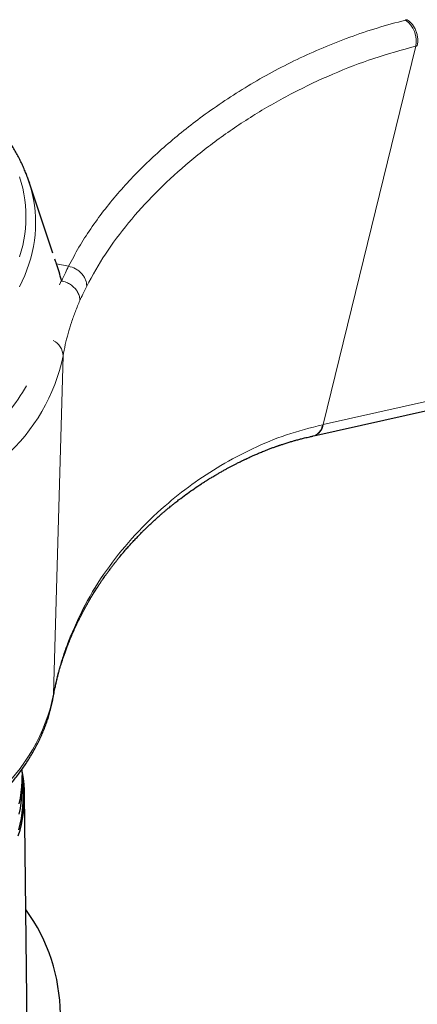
# Model space of a CAD drawing. Header units: millimetres. Extents: x 8 to 927, y 12 to 1100.
# Tile 14 of 30: x 697 to 713, y 297 to 336. Entities that reach past the tile are written whole.
import ezdxf

# ---------------------------------------------------------------- set-up
doc = ezdxf.new("R2010")
doc.units = ezdxf.units.MM

msp = doc.modelspace()

# ---------------------------------------------------------------- linework, layer by layer
at = {"color": 8, "linetype": 'Continuous', "lineweight": 0}
for p, q in [((708.907, 319.912), (712.627, 335.126)), ((698.184, 326.377), (698.669, 326.279)), ((698.304, 325.535), (698.379, 325.719)), ((698.069, 309.075), (698.448, 322.678)), ((698.692, 311.216), (698.739, 311.396))]:
    msp.add_line(p, q, dxfattribs=at)
at = {"color": 7, "linetype": 'Continuous', "lineweight": 30}
for p, q in [((698.035, 326.808), (697.057, 329.735)), ((698.379, 325.719), (698.387, 325.684)), ((698.062, 308.998), (698.062, 309.002)), ((696.8, 305.398), (696.8, 305.806)), ((697.466, 250.012), (696.904, 305.045))]:
    msp.add_line(p, q, dxfattribs=at)
at = {"color": 8, "linetype": 'Continuous', "lineweight": 0, "flags": 128}
for points in [[(708.907, 319.912), (766.314, 332.751), (811.418, 342.835)], [(696.699, 329.871), (696.766, 329.643), (696.824, 329.414), (696.871, 329.184), (696.908, 328.954), (696.934, 328.723), (696.95, 328.492), (696.955, 328.261), (696.95, 328.03), (696.934, 327.798), (696.908, 327.568), (696.871, 327.337), (696.824, 327.108), (696.766, 326.879), (696.699, 326.651)], [(697.092, 329.626), (697.148, 329.436), (697.207, 329.201), (697.255, 328.966), (697.293, 328.729), (697.32, 328.493), (697.336, 328.256), (697.341, 328.019), (697.336, 327.782), (697.32, 327.545), (697.293, 327.308), (697.255, 327.072), (697.207, 326.836), (697.148, 326.602), (697.078, 326.368), (696.998, 326.135), (696.908, 325.904), (696.806, 325.674), (696.695, 325.446)], [(698.062, 309.002), (698.063, 309.006), (698.069, 309.075)]]:
    msp.add_lwpolyline(points, dxfattribs=at)
at = {"color": 7, "linetype": 'Continuous', "lineweight": 30, "flags": 128}
for points in [[(708.525, 319.46), (759.31, 330.818), (811.077, 342.392)], [(697.009, 329.872), (697.078, 329.669), (697.092, 329.626)], [(696.649, 303.388), (696.717, 303.615), (696.774, 303.843), (696.821, 304.072), (696.857, 304.302), (696.883, 304.532), (696.899, 304.762), (696.904, 304.993), (696.899, 305.223), (696.883, 305.454), (696.857, 305.684), (696.821, 305.913), (696.794, 306.048)], [(696.794, 306.049), (696.795, 306.04), (696.8, 305.811), (696.795, 305.582), (696.78, 305.353), (696.754, 305.125), (696.718, 304.897), (696.672, 304.669)], [(696.667, 303.62), (696.725, 303.847), (696.771, 304.075), (696.808, 304.304), (696.834, 304.533), (696.849, 304.763), (696.855, 304.993), (696.852, 305.14)], [(696.8, 305.398), (696.795, 305.174), (696.78, 304.945), (696.754, 304.716), (696.718, 304.488), (696.672, 304.261)]]:
    msp.add_lwpolyline(points, dxfattribs=at)
at = {"color": 8, "linetype": 'Continuous', "lineweight": 0}
for centre, radius, start, end in [((711.635, 335.339), 1.015, 347.8776, 55.2419), ((697.754, 322.662), 0.694, 1.2919, 64.3355), ((691.17, 324.171), 7.43, 311.4014, 348.4047), ((689.809, 325.555), 8.249, 312.7623, 330.3291), ((708.363, 319.985), 0.55, 287.1696, 352.3535), ((690.791, 310.569), 7.43, 311.4011, 348.4047)]:
    msp.add_arc(centre, radius, start, end, dxfattribs=at)
at = {"color": 7, "linetype": 'Continuous', "lineweight": 30}
msp.add_arc((691.089, 296.157), 7.251, 325.1183, 36.0512, dxfattribs=at)
at = {"color": 8, "linetype": 'Continuous', "lineweight": 0}
for points, knots in [([(698.669, 326.279), (698.805, 326.535), (699.076, 327.044), (699.55, 327.784), (700.071, 328.504), (700.639, 329.201), (701.249, 329.873), (701.897, 330.518), (702.58, 331.138), (703.299, 331.737), (704.087, 332.339), (704.945, 332.94), (705.878, 333.531), (706.847, 334.085), (707.853, 334.598), (708.893, 335.068), (709.967, 335.49), (711.071, 335.865), (711.832, 336.07), (712.213, 336.173)], [0, 0, 0, 0, 0.0561142, 0.1119683, 0.1676524, 0.2232473, 0.278825, 0.3334545, 0.3881799, 0.4430456, 0.4980884, 0.560729, 0.6233612, 0.6859966, 0.7486518, 0.8113485, 0.8741145, 0.9369844, 1, 1, 1, 1]), ([(712.213, 336.173), (712.225, 336.176), (712.246, 336.181), (712.267, 336.186), (712.276, 336.189)], [0, 0, 0, 0, 0.559994, 1, 1, 1, 1]), ([(712.689, 335.142), (712.701, 335.236), (712.718, 335.382), (712.682, 335.591), (712.634, 335.749), (712.563, 335.895), (712.45, 336.06), (712.345, 336.138), (712.276, 336.189)], [0, 0, 0, 0, 0.239351, 0.368293, 0.5, 0.631707, 0.760649, 1, 1, 1, 1]), ([(712.627, 335.126), (712.06, 334.97), (710.915, 334.653), (709.27, 334.012), (707.672, 333.258), (706.145, 332.389), (704.702, 331.422), (703.363, 330.366), (702.142, 329.233), (701.061, 328.036), (700.121, 326.789), (699.637, 325.914), (699.397, 325.479)], [0, 0, 0, 0, 0.096201, 0.194521, 0.294491, 0.395619, 0.497404, 0.59935, 0.700987, 0.80188, 0.901651, 1, 1, 1, 1]), ([(712.689, 335.142), (712.678, 335.139), (712.657, 335.133), (712.636, 335.128), (712.627, 335.126)], [0, 0, 0, 0, 0.56, 1, 1, 1, 1]), ([(698.387, 325.684), (698.437, 325.796), (698.527, 325.995), (698.625, 326.193), (698.669, 326.28)], [0, 0, 0, 0, 0.559999, 1, 1, 1, 1]), ([(699.397, 325.479), (699.39, 325.564), (699.379, 325.694), (699.291, 325.864), (699.198, 325.987), (699.082, 326.095), (698.91, 326.21), (698.764, 326.252), (698.669, 326.279)], [0, 0, 0, 0, 0.2398, 0.368574, 0.499985, 0.631399, 0.760179, 1, 1, 1, 1]), ([(698.387, 325.683), (698.417, 325.677), (698.484, 325.663), (698.575, 325.631), (698.664, 325.591), (698.746, 325.544), (698.822, 325.489), (698.889, 325.43), (698.946, 325.369), (698.999, 325.301), (699.044, 325.227), (699.081, 325.148), (699.107, 325.066), (699.122, 324.983), (699.123, 324.928), (699.123, 324.901)], [0, 0, 0, 0, 0.075522, 0.166276, 0.235705, 0.31236, 0.396095, 0.46332, 0.533992, 0.60769, 0.683884, 0.761941, 0.841151, 0.920758, 1, 1, 1, 1]), ([(699.397, 325.479), (699.343, 325.372), (699.248, 325.18), (699.161, 324.986), (699.123, 324.901)], [0, 0, 0, 0, 0.560001, 1, 1, 1, 1]), ([(699.123, 324.901), (699.062, 324.755), (698.941, 324.464), (698.784, 324.022), (698.647, 323.578), (698.532, 323.129), (698.476, 322.829), (698.448, 322.678)], [0, 0, 0, 0, 0.199443, 0.39901, 0.598846, 0.799115, 1, 1, 1, 1]), ([(698.739, 311.396), (698.958, 311.886), (699.396, 312.867), (700.285, 314.229), (701.324, 315.503), (702.446, 316.592), (703.607, 317.515), (704.778, 318.284), (706.048, 318.957), (707.408, 319.533), (708.394, 319.782), (708.886, 319.907)], [0, 0, 0, 0, 0.125057, 0.250505, 0.375773, 0.501176, 0.60144, 0.701512, 0.801577, 0.901004, 1, 1, 1, 1]), ([(708.494, 319.457), (708.511, 319.46), (708.562, 319.469), (708.64, 319.51), (708.723, 319.58), (708.793, 319.672), (708.85, 319.78), (708.874, 319.865), (708.886, 319.907)], [0, 0, 0, 0, 0.0914427, 0.2731357, 0.4548248, 0.636568, 0.8183089, 1, 1, 1, 1]), ([(708.886, 319.907), (708.89, 319.908), (708.897, 319.909), (708.904, 319.911), (708.907, 319.912)], [0, 0, 0, 0, 0.56, 1, 1, 1, 1]), ([(698.069, 309.075), (698.098, 309.231), (698.156, 309.543), (698.271, 310.009), (698.406, 310.473), (698.56, 310.936), (698.68, 311.242), (698.739, 311.396)], [0, 0, 0, 0, 0.199382, 0.398979, 0.598892, 0.799207, 1, 1, 1, 1])]:
    msp.add_open_spline(points, degree=3, knots=knots, dxfattribs=at)
at = {"color": 7, "linetype": 'Continuous', "lineweight": 30}
for points, knots in [([(697.007, 329.878), (696.985, 329.936), (696.94, 330.058), (696.863, 330.243), (696.777, 330.433), (696.683, 330.623), (696.583, 330.812), (696.475, 330.999), (696.361, 331.185), (696.241, 331.37), (696.113, 331.552), (695.979, 331.734), (695.838, 331.913), (695.691, 332.091), (695.537, 332.267), (695.377, 332.44), (695.211, 332.612), (695.039, 332.781), (694.86, 332.949), (694.675, 333.113), (694.485, 333.276), (694.288, 333.436), (694.086, 333.593), (693.878, 333.747), (693.733, 333.852), (693.655, 333.905), (693.65, 333.909)], [0, 0, 0, 0, 0.038389, 0.081463, 0.124598, 0.167794, 0.211052, 0.25437, 0.297747, 0.341181, 0.384669, 0.428207, 0.471793, 0.515422, 0.559091, 0.602796, 0.646533, 0.690298, 0.734088, 0.777899, 0.821727, 0.865571, 0.909427, 0.953293, 0.997166, 1, 1, 1, 1]), ([(698.184, 326.377), (698.178, 326.392), (698.164, 326.428), (698.141, 326.489), (698.122, 326.534), (698.112, 326.559)], [0, 0, 0, 0, 0.254196, 0.588504, 1, 1, 1, 1]), ([(698.379, 325.719), (698.351, 325.829), (698.296, 326.049), (698.221, 326.267), (698.184, 326.377)], [0, 0, 0, 0, 0.4999432, 1, 1, 1, 1]), ([(698.701, 311.214), (698.726, 311.276), (698.775, 311.396), (698.851, 311.572), (698.927, 311.742), (699.006, 311.911), (699.09, 312.084), (699.16, 312.222), (699.215, 312.328), (699.253, 312.399), (699.292, 312.472), (699.332, 312.546), (699.372, 312.618), (699.41, 312.685), (699.443, 312.743), (699.469, 312.789), (699.491, 312.826), (699.507, 312.854), (699.521, 312.878), (699.537, 312.905), (699.558, 312.941), (699.587, 312.988), (699.623, 313.048), (699.666, 313.118), (699.712, 313.193), (699.759, 313.267), (699.804, 313.337), (699.847, 313.403), (699.889, 313.466), (699.928, 313.526), (699.965, 313.579), (700, 313.631), (700.041, 313.69), (700.09, 313.761), (700.149, 313.845), (700.215, 313.937), (700.278, 314.023), (700.334, 314.098), (700.377, 314.156), (700.416, 314.207), (700.449, 314.25), (700.476, 314.285), (700.497, 314.311), (700.514, 314.333), (700.531, 314.355), (700.552, 314.382), (700.578, 314.415), (700.611, 314.456), (700.649, 314.504), (700.726, 314.599), (700.838, 314.734), (700.978, 314.897), (701.109, 315.045), (701.233, 315.182), (701.358, 315.316), (701.463, 315.426), (701.546, 315.511), (701.6, 315.566), (701.642, 315.609), (701.674, 315.64), (701.703, 315.67), (701.739, 315.705), (701.786, 315.75), (701.841, 315.804), (701.905, 315.866), (701.975, 315.932), (702.05, 316.001), (702.125, 316.07), (702.199, 316.138), (702.272, 316.203), (702.351, 316.273), (702.437, 316.347), (702.528, 316.426), (702.615, 316.499), (702.696, 316.567), (702.769, 316.626), (702.831, 316.676), (702.888, 316.722), (702.949, 316.77), (703.019, 316.825), (703.097, 316.885), (703.241, 316.995), (703.451, 317.15), (703.728, 317.345), (703.937, 317.485), (704.071, 317.572), (704.126, 317.608), (704.177, 317.64), (704.22, 317.667), (704.254, 317.689), (704.282, 317.706), (704.31, 317.724), (704.348, 317.747), (704.4, 317.779), (704.47, 317.821), (704.554, 317.872), (704.647, 317.926), (704.756, 317.99), (704.875, 318.057), (704.999, 318.125), (705.111, 318.186), (705.218, 318.243), (705.323, 318.298), (705.418, 318.346), (705.501, 318.388), (705.568, 318.421), (705.628, 318.451), (705.677, 318.475), (705.717, 318.494), (705.753, 318.511), (705.805, 318.536), (705.88, 318.57), (705.981, 318.617), (706.101, 318.671), (706.237, 318.73), (706.391, 318.795), (706.519, 318.847), (706.618, 318.886), (706.681, 318.911), (706.746, 318.936), (706.813, 318.961), (706.879, 318.986), (706.941, 319.008), (706.995, 319.028), (707.039, 319.043), (707.077, 319.056), (707.113, 319.069), (707.155, 319.083), (707.207, 319.101), (707.268, 319.121), (707.338, 319.144), (707.442, 319.177), (707.569, 319.217), (707.712, 319.258), (707.828, 319.291), (707.921, 319.316), (707.997, 319.336), (708.075, 319.356), (708.163, 319.378), (708.262, 319.402), (708.374, 319.427), (708.453, 319.445), (708.495, 319.453)], [0, 0, 0, 0, 0.016247, 0.031487, 0.046541, 0.061634, 0.076923, 0.093102, 0.099458, 0.105953, 0.112588, 0.119365, 0.12627, 0.132631, 0.138065, 0.142233, 0.145621, 0.148229, 0.150109, 0.152417, 0.15563, 0.160168, 0.165785, 0.17248, 0.179943, 0.187045, 0.193682, 0.199853, 0.206105, 0.211793, 0.216919, 0.22165, 0.226828, 0.234094, 0.242239, 0.251262, 0.261164, 0.267679, 0.273527, 0.278584, 0.282849, 0.286322, 0.289032, 0.290934, 0.292905, 0.295594, 0.299001, 0.303127, 0.307972, 0.313534, 0.33196, 0.349465, 0.364314, 0.378566, 0.392811, 0.407115, 0.414273, 0.420455, 0.425094, 0.428189, 0.43087, 0.434734, 0.439791, 0.446044, 0.452677, 0.460274, 0.468311, 0.476161, 0.483824, 0.491299, 0.498586, 0.508102, 0.517271, 0.52609, 0.534163, 0.541216, 0.547252, 0.552275, 0.558027, 0.564702, 0.572298, 0.580461, 0.605334, 0.630902, 0.655923, 0.661076, 0.666129, 0.670563, 0.674264, 0.677231, 0.679465, 0.68157, 0.684442, 0.689155, 0.695094, 0.70226, 0.710504, 0.718576, 0.729754, 0.739932, 0.749111, 0.757361, 0.765712, 0.774502, 0.780087, 0.785672, 0.790444, 0.794292, 0.797218, 0.799815, 0.802811, 0.809346, 0.817229, 0.826455, 0.836953, 0.848606, 0.861407, 0.865975, 0.870674, 0.875502, 0.880459, 0.885536, 0.89017, 0.894037, 0.897443, 0.899901, 0.902279, 0.905341, 0.909087, 0.913516, 0.918628, 0.924367, 0.935846, 0.945962, 0.954716, 0.960498, 0.965503, 0.970756, 0.976832, 0.983732, 0.991454, 1, 1, 1, 1]), ([(698.062, 309.002), (698.07, 309.044), (698.084, 309.125), (698.106, 309.241), (698.127, 309.343), (698.146, 309.434), (698.164, 309.511), (698.179, 309.577), (698.193, 309.635), (698.205, 309.686), (698.218, 309.739), (698.232, 309.794), (698.247, 309.852), (698.263, 309.91), (698.28, 309.972), (698.3, 310.043), (698.323, 310.125), (698.352, 310.22), (698.384, 310.326), (698.422, 310.445), (698.466, 310.577), (698.515, 310.72), (698.571, 310.875), (698.633, 311.04), (698.678, 311.154), (698.701, 311.213)], [0, 0, 0, 0, 0.058074, 0.110457, 0.157148, 0.198143, 0.23344, 0.262556, 0.287501, 0.310628, 0.33198, 0.359402, 0.384337, 0.410498, 0.438172, 0.467361, 0.506706, 0.54889, 0.596603, 0.650377, 0.710224, 0.774928, 0.845235, 0.920274, 1, 1, 1, 1]), ([(695.562, 304.652), (695.595, 304.683), (695.69, 304.774), (695.843, 304.926), (696.017, 305.108), (696.186, 305.292), (696.347, 305.478), (696.502, 305.667), (696.651, 305.857), (696.792, 306.05), (696.927, 306.244), (697.055, 306.44), (697.176, 306.637), (697.29, 306.836), (697.397, 307.036), (697.497, 307.237), (697.59, 307.44), (697.676, 307.644), (697.755, 307.849), (697.827, 308.054), (697.891, 308.261), (697.949, 308.468), (697.999, 308.676), (698.036, 308.852), (698.055, 308.96), (698.062, 308.998)], [0, 0, 0, 0, 0.0246, 0.070728, 0.11682, 0.162855, 0.208827, 0.254728, 0.300553, 0.346294, 0.391945, 0.437501, 0.482955, 0.528303, 0.573543, 0.61867, 0.663686, 0.708588, 0.75338, 0.798063, 0.842644, 0.887126, 0.931518, 0.975829, 1, 1, 1, 1]), ([(696.851, 305.146), (696.851, 305.173), (696.849, 305.265), (696.838, 305.422), (696.822, 305.596), (696.806, 305.705), (696.8, 305.75)], [0, 0, 0, 0, 0.132423, 0.456007, 0.779666, 1, 1, 1, 1])]:
    msp.add_open_spline(points, degree=3, knots=knots, dxfattribs=at)

doc.saveas('drawing.dxf')
